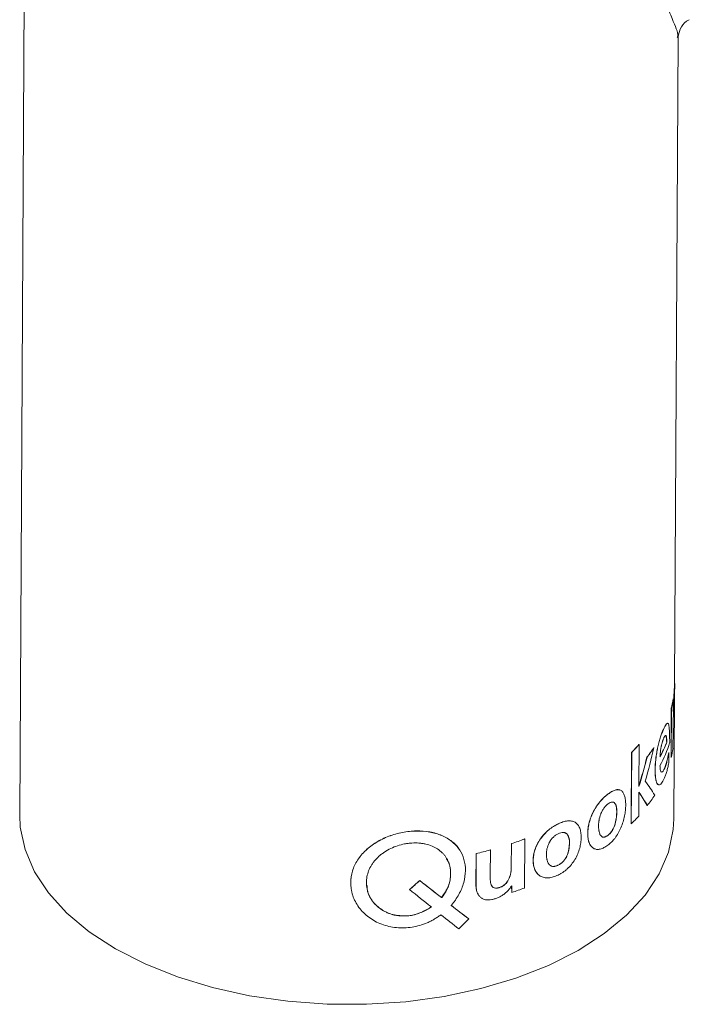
# Model space of a CAD drawing. Header units: millimetres. Extents: x -168 to 73, y -13 to 267.
# Tile 2 of 4: x -23 to 24, y -13 to 56. Entities that reach past the tile are written whole.
import ezdxf

# ---------------------------------------------------------------- set-up
doc = ezdxf.new("R2010")
doc.units = ezdxf.units.MM

msp = doc.modelspace()

# ---------------------------------------------------------------- linework, layer by layer
at = {"color": 7, "linetype": 'Continuous', "lineweight": 15}
for p, q in [((-22.389, 110.302), (-23, 0.127)), ((23.052, 9.398), (23.304, 54.844)), ((23.052, 9.398), (23.062, 9.398)), ((23.058, 8.57), (23.062, 9.398)), ((23, -0.127), (23.047, 8.377)), ((22.823, 7.648), (22.804, 4.197)), ((22.833, 7.647), (22.814, 4.197)), ((22.823, 7.648), (22.833, 7.647)), ((22.946, 8.305), (22.956, 8.304)), ((22.951, 7.451), (22.956, 8.304)), ((22.942, 4.821), (22.949, 6.087)), ((20.542, 2.14), (20.559, 5.094)), ((20.55, 5.097), (20.559, 5.094)), ((21.595, 4.892), (21.605, 4.89)), ((22.497, 5.261), (22.507, 5.26)), ((20.029, 4.546), (20.001, -0.478)), ((20.037, 4.543), (20.01, -0.481)), ((20.029, 4.546), (20.037, 4.543)), ((21.109, 4.207), (21.118, 4.205)), ((22.639, 4.535), (22.649, 4.534)), ((22.645, 3.804), (22.649, 4.534)), ((22.804, 4.197), (22.814, 4.197)), ((20.533, 2.143), (20.541, 2.151)), ((20.541, 2.151), (20.55, 2.148)), ((20.542, 2.14), (20.55, 2.148)), ((18.368, 1.626), (18.376, 1.622)), ((20.531, 0.07), (20.54, 1.745)), ((20.54, 1.745), (20.547, 1.753)), ((21.129, 0.808), (21.138, 0.806)), ((14.868, -0.472), (14.875, -0.476)), ((20.001, -0.478), (20.01, -0.481)), ((18.352, -1.288), (18.36, -1.292)), ((11.575, -1.867), (11.566, -3.555)), ((11.58, -1.872), (11.571, -3.56)), ((11.575, -1.867), (11.58, -1.872)), ((12.496, -4.997), (12.516, -1.547)), ((12.51, -1.542), (12.516, -1.547)), ((9.098, -2.569), (9.086, -4.747)), ((9.102, -2.575), (9.09, -4.752)), ((9.098, -2.569), (9.102, -2.575)), ((10.089, -4.16), (10.099, -2.317)), ((10.095, -2.312), (10.099, -2.317)), ((14.852, -3.386), (14.859, -3.391)), ((11.566, -3.555), (11.571, -3.56)), ((0.277, -4.609), (0.277, -4.615)), ((5.137, -4.466), (5.139, -4.472)), ((9.086, -4.747), (9.09, -4.752)), ((11.594, -4.847), (11.606, -5.3)), ((11.599, -4.841), (11.611, -5.305)), ((4.411, -5.097), (4.413, -5.102)), ((11.606, -5.3), (11.611, -5.305)), ((6.672, -5.663), (6.675, -5.669)), ((4.365, -6.941), (4.367, -6.947)), ((8.573, -7.159), (8.577, -7.164))]:
    msp.add_line(p, q, dxfattribs=at)
at = {"color": 7, "linetype": 'Continuous', "lineweight": 15, "flags": 128}
msp.add_lwpolyline([(23, -0.127), (22.958, -0.882), (22.623, -2.462), (21.958, -4.006), (20.973, -5.492), (19.683, -6.898), (18.105, -8.203), (16.263, -9.389), (14.184, -10.437), (11.899, -11.334), (9.439, -12.065), (6.842, -12.62), (4.146, -12.992), (1.389, -13.173), (-1.389, -13.163), (-4.146, -12.961), (-6.842, -12.569), (-9.439, -11.995), (-11.899, -11.245), (-14.184, -10.332), (-16.263, -9.268), (-18.105, -8.069), (-19.683, -6.752), (-20.973, -5.336), (-21.958, -3.843), (-22.623, -2.294), (-22.958, -0.711), (-23, 0.127)], dxfattribs=at)
at = {"color": 7, "linetype": 'Continuous', "lineweight": 15}
for centre, radius, start, end in [((10.636, 13.95), 13.291, 314.96426, 318.23344), ((10.641, 13.951), 13.297, 314.96426, 318.23344), ((12.376, 10.926), 11.019, 322.42447, 326.79292), ((12.381, 10.927), 11.024, 322.42447, 326.79292), ((14.013, 8.564), 9.105, 331.56755, 338.7275), ((14.245, 7.839), 8.855, 331.48013, 342.87421), ((14.019, 8.565), 9.109, 331.56755, 338.7275), ((15.17, 6.1), 7.877, 346.02007, 350.65505), ((12.456, 7.41), 10.908, 322.74136, 327.47513), ((10.613, 8.927), 13.297, 314.96426, 318.23344), ((2.366, 26.197), 29.536, 288.1662, 290.086), ((2.367, 26.205), 29.549, 288.1662, 290.086), ((1.291, 29.758), 33.257, 283.57687, 285.35093), ((1.291, 29.767), 33.272, 283.57687, 285.35093), ((2.362, 22.717), 29.509, 288.26575, 290.08685)]:
    msp.add_arc(centre, radius, start, end, dxfattribs=at)
at = {"color": 8, "linetype": 'Continuous', "lineweight": 15}
msp.add_open_spline([(23.245, 54.843), (23.263, 54.881), (23.359, 55.082), (22.977, 55.897), (22.472, 57.194), (22.062, 58.483), (21.799, 59.944), (21.675, 61.735), (21.817, 63.932), (22.129, 66.269), (22.56, 69.074), (23.085, 72.774), (23.455, 76.191), (23.401, 78.06), (23.39, 78.436)], degree=3, knots=[0, 0, 0, 0, 0.035298, 0.188579, 0.279574, 0.372142, 0.429902, 0.489392, 0.583461, 0.641954, 0.701507, 0.832303, 0.966323, 1, 1, 1, 1], dxfattribs=at)
at = {"color": 7, "linetype": 'Continuous', "lineweight": 15}
for points, knots in [([(23.311, 54.831), (23.31, 54.852), (23.302, 54.976), (23.411, 55.446), (23.766, 55.933), (24.021, 56.053), (24.088, 56.085)], [0, 0, 0, 0, 0.075489, 0.438823, 0.85281, 1, 1, 1, 1]), ([(23.052, 9.398), (23.052, 9.392), (23.052, 9.384), (23.052, 9.372), (23.051, 9.368), (23.051, 9.363), (23.051, 9.361), (23.051, 9.359), (23.051, 9.358), (23.051, 9.357), (23.051, 9.356), (23.051, 9.348), (23.05, 9.339), (23.05, 9.325), (23.049, 9.319), (23.049, 9.311), (23.049, 9.309), (23.049, 9.303), (23.049, 9.3), (23.048, 9.287), (23.047, 9.275), (23.047, 9.256), (23.046, 9.249), (23.046, 9.235), (23.045, 9.228), (23.044, 9.205), (23.043, 9.189), (23.042, 9.167), (23.042, 9.16), (23.041, 9.146), (23.04, 9.139), (23.038, 9.102), (23.037, 9.069), (23.033, 9.014), (23.032, 8.994), (23.03, 8.964), (23.03, 8.954), (23.029, 8.938), (23.029, 8.932), (23.028, 8.922), (23.028, 8.915), (23.025, 8.872), (23.023, 8.83), (23.019, 8.765), (23.017, 8.742), (23.015, 8.708), (23.014, 8.696), (23.013, 8.673), (23.012, 8.66), (23.006, 8.559), (23, 8.464), (22.99, 8.314), (22.986, 8.264), (22.982, 8.189), (22.98, 8.164), (22.978, 8.127), (22.977, 8.114), (22.976, 8.096), (22.975, 8.089), (22.974, 8.077), (22.974, 8.071), (22.97, 8.009), (22.967, 7.955), (22.962, 7.878), (22.96, 7.853), (22.958, 7.816), (22.957, 7.803), (22.956, 7.785), (22.956, 7.779), (22.955, 7.77), (22.955, 7.767), (22.955, 7.761), (22.955, 7.759), (22.947, 7.627), (22.943, 7.526), (22.941, 7.452)], [0, 0, 0, 0, 0.03125, 0.03125, 0.046875, 0.046875, 0.054688, 0.054688, 0.058594, 0.058594, 0.0625, 0.0625, 0.09375, 0.09375, 0.109375, 0.109375, 0.117188, 0.117188, 0.125, 0.125, 0.15625, 0.15625, 0.171875, 0.171875, 0.1875, 0.1875, 0.21875, 0.21875, 0.234375, 0.234375, 0.25, 0.25, 0.3125, 0.3125, 0.34375, 0.34375, 0.359375, 0.359375, 0.367188, 0.367188, 0.375, 0.375, 0.4375, 0.4375, 0.46875, 0.46875, 0.484375, 0.484375, 0.5, 0.5, 0.625, 0.625, 0.6875, 0.6875, 0.71875, 0.71875, 0.734375, 0.734375, 0.742188, 0.742188, 0.75, 0.75, 0.8125, 0.8125, 0.84375, 0.84375, 0.859375, 0.859375, 0.867188, 0.867188, 0.871094, 0.871094, 0.875, 0.875, 1, 1, 1, 1]), ([(23.062, 9.398), (23.062, 9.394), (23.062, 9.386), (23.062, 9.373), (23.061, 9.349), (23.059, 9.3), (23.055, 9.222), (23.049, 9.106), (23.038, 8.916), (23.022, 8.652), (23.006, 8.413), (22.993, 8.215), (22.983, 8.062), (22.974, 7.908), (22.965, 7.765), (22.958, 7.641), (22.953, 7.538), (22.952, 7.478), (22.951, 7.451)], [0, 0, 0, 0, 0.013248, 0.031277, 0.062555, 0.125054, 0.187588, 0.250135, 0.37494, 0.499907, 0.62492, 0.688186, 0.750003, 0.815292, 0.875055, 0.922754, 0.964037, 1, 1, 1, 1]), ([(23.039, 8.256), (23.041, 8.283), (23.045, 8.335), (23.049, 8.404), (23.052, 8.465), (23.055, 8.515), (23.057, 8.553), (23.057, 8.564), (23.058, 8.57)], [0, 0, 0, 0, 0.17404, 0.340471, 0.500061, 0.679682, 0.845653, 1, 1, 1, 1]), ([(22.949, 6.087), (22.95, 6.172), (22.951, 6.341), (22.955, 6.614), (22.961, 6.897), (22.971, 7.177), (22.984, 7.436), (22.998, 7.675), (23.012, 7.893), (23.027, 8.093), (23.035, 8.2), (23.039, 8.256)], [0, 0, 0, 0, 0.125143, 0.250259, 0.383389, 0.500303, 0.601487, 0.696553, 0.791036, 0.890567, 1, 1, 1, 1]), ([(22.556, 6.588), (22.546, 6.592), (22.515, 6.601), (22.422, 6.487), (22.268, 6.192), (22.092, 5.752), (21.958, 5.309), (21.84, 4.829), (21.733, 4.2), (21.681, 3.511), (21.685, 2.9), (21.746, 2.503), (21.836, 2.313), (21.895, 2.285), (21.924, 2.271)], [0, 0, 0, 0, 0.0284907, 0.0873543, 0.2020557, 0.3164341, 0.3733764, 0.4305062, 0.5438186, 0.6579594, 0.7724097, 0.886341, 0.9434268, 1, 1, 1, 1]), ([(22.708, 5.232), (22.708, 5.333), (22.708, 5.535), (22.704, 5.829), (22.693, 6.094), (22.674, 6.326), (22.644, 6.501), (22.598, 6.599), (22.535, 6.605), (22.459, 6.521), (22.371, 6.37), (22.274, 6.168), (22.171, 5.926), (22.068, 5.638), (21.969, 5.31), (21.88, 4.95), (21.807, 4.577), (21.734, 4.087), (21.69, 3.508), (21.694, 2.899), (21.755, 2.499), (21.847, 2.314), (21.933, 2.256), (22.03, 2.276), (22.166, 2.399), (22.3, 2.636), (22.42, 2.935), (22.504, 3.188), (22.567, 3.428), (22.613, 3.64), (22.634, 3.749), (22.645, 3.804)], [0, 0, 0, 0, 0.031228, 0.06242, 0.094878, 0.124927, 0.157185, 0.187473, 0.217774, 0.250053, 0.28027, 0.312658, 0.345318, 0.375232, 0.406553, 0.437843, 0.4684, 0.5004, 0.562753, 0.625147, 0.687475, 0.71899, 0.750062, 0.780603, 0.812645, 0.875083, 0.90634, 0.93756, 0.968775, 0.984371, 1, 1, 1, 1]), ([(22.029, 4.228), (22.033, 4.345), (22.041, 4.461), (22.055, 4.582), (22.056, 4.591), (22.057, 4.607), (22.058, 4.615), (22.061, 4.639), (22.063, 4.655), (22.069, 4.703), (22.074, 4.734), (22.088, 4.827), (22.098, 4.888), (22.113, 4.961), (22.116, 4.978), (22.123, 5.009), (22.126, 5.024), (22.136, 5.07), (22.143, 5.099), (22.165, 5.186), (22.18, 5.242), (22.198, 5.301), (22.2, 5.307), (22.204, 5.319), (22.206, 5.325), (22.212, 5.343), (22.216, 5.355), (22.227, 5.39), (22.235, 5.413), (22.26, 5.479), (22.277, 5.52), (22.303, 5.579), (22.312, 5.597), (22.329, 5.63), (22.337, 5.645), (22.36, 5.685), (22.374, 5.704), (22.388, 5.719), (22.39, 5.721), (22.394, 5.724), (22.396, 5.725), (22.401, 5.729), (22.404, 5.731), (22.414, 5.736), (22.42, 5.737), (22.437, 5.734), (22.448, 5.725), (22.458, 5.704), (22.459, 5.702), (22.461, 5.698), (22.462, 5.696), (22.465, 5.688), (22.467, 5.683), (22.472, 5.666), (22.476, 5.652), (22.485, 5.608), (22.49, 5.572), (22.495, 5.527), (22.495, 5.525), (22.495, 5.521), (22.496, 5.518), (22.496, 5.511), (22.497, 5.506), (22.498, 5.492), (22.499, 5.482), (22.501, 5.452), (22.502, 5.43), (22.505, 5.363), (22.506, 5.314), (22.507, 5.26)], [0, 0, 0, 0, 0.125, 0.125, 0.132812, 0.132812, 0.140625, 0.140625, 0.15625, 0.15625, 0.1875, 0.1875, 0.25, 0.25, 0.265625, 0.265625, 0.28125, 0.28125, 0.3125, 0.3125, 0.375, 0.375, 0.382812, 0.382812, 0.390625, 0.390625, 0.40625, 0.40625, 0.4375, 0.4375, 0.5, 0.5, 0.53125, 0.53125, 0.5625, 0.5625, 0.625, 0.625, 0.632812, 0.632812, 0.640625, 0.640625, 0.65625, 0.65625, 0.6875, 0.6875, 0.75, 0.75, 0.757812, 0.757812, 0.765625, 0.765625, 0.78125, 0.78125, 0.8125, 0.8125, 0.875, 0.875, 0.878906, 0.878906, 0.882812, 0.882812, 0.890625, 0.890625, 0.90625, 0.90625, 0.9375, 0.9375, 1, 1, 1, 1]), ([(22.497, 5.261), (22.495, 5.357), (22.49, 5.549), (22.458, 5.697), (22.429, 5.744), (22.416, 5.738), (22.416, 5.737)], [0, 0, 0, 0, 0.399699, 0.797845, 0.997923, 1, 1, 1, 1]), ([(22.649, 4.534), (22.637, 4.471), (22.614, 4.35), (22.565, 4.116), (22.499, 3.839), (22.408, 3.546), (22.308, 3.308), (22.203, 3.158), (22.123, 3.152), (22.075, 3.231), (22.049, 3.328), (22.031, 3.456), (22.028, 3.559), (22.026, 3.611)], [0, 0, 0, 0, 0.065524, 0.125256, 0.250431, 0.375552, 0.50061, 0.625406, 0.749866, 0.811688, 0.874903, 0.935538, 1, 1, 1, 1]), ([(22.639, 4.535), (22.627, 4.469), (22.615, 4.406), (22.597, 4.317), (22.591, 4.288), (22.582, 4.246), (22.579, 4.232), (22.575, 4.212), (22.574, 4.205), (22.571, 4.195), (22.571, 4.192), (22.569, 4.186), (22.569, 4.183), (22.555, 4.118), (22.541, 4.06), (22.521, 3.977), (22.514, 3.95), (22.504, 3.911), (22.501, 3.898), (22.496, 3.879), (22.494, 3.873), (22.491, 3.86), (22.489, 3.854), (22.472, 3.794), (22.458, 3.742), (22.435, 3.67), (22.427, 3.646), (22.416, 3.612), (22.412, 3.601), (22.406, 3.584), (22.404, 3.579), (22.4, 3.568), (22.399, 3.563), (22.379, 3.51), (22.363, 3.467), (22.338, 3.408), (22.33, 3.39), (22.317, 3.364), (22.313, 3.356), (22.307, 3.344), (22.305, 3.34), (22.301, 3.332), (22.3, 3.328), (22.279, 3.29), (22.262, 3.261), (22.236, 3.225), (22.228, 3.215), (22.215, 3.202), (22.211, 3.197), (22.205, 3.192), (22.203, 3.19), (22.199, 3.186), (22.197, 3.185), (22.16, 3.156), (22.129, 3.155), (22.103, 3.181)], [0, 0, 0, 0, 0.0625, 0.0625, 0.09375, 0.09375, 0.109375, 0.109375, 0.1171875, 0.1171875, 0.1210938, 0.1210938, 0.125, 0.125, 0.1875, 0.1875, 0.21875, 0.21875, 0.234375, 0.234375, 0.2421875, 0.2421875, 0.25, 0.25, 0.3125, 0.3125, 0.34375, 0.34375, 0.359375, 0.359375, 0.3671875, 0.3671875, 0.375, 0.375, 0.4375, 0.4375, 0.46875, 0.46875, 0.484375, 0.484375, 0.4921875, 0.4921875, 0.5, 0.5, 0.5625, 0.5625, 0.59375, 0.59375, 0.609375, 0.609375, 0.6171875, 0.6171875, 0.625, 0.625, 0.75, 0.75, 0.75, 0.75]), ([(18.368, 1.626), (18.339, 1.601), (18.313, 1.58), (18.279, 1.552), (18.269, 1.543), (18.255, 1.531), (18.251, 1.528), (18.245, 1.522), (18.243, 1.521), (18.24, 1.518), (18.239, 1.517), (18.237, 1.516), (18.236, 1.516), (18.21, 1.493), (18.187, 1.473), (18.153, 1.444), (18.142, 1.434), (18.127, 1.42), (18.121, 1.415), (18.114, 1.408), (18.111, 1.406), (18.106, 1.401), (18.104, 1.4), (18.055, 1.355), (18.01, 1.311), (17.944, 1.242), (17.922, 1.218), (17.879, 1.17), (17.858, 1.146), (17.793, 1.07), (17.75, 1.016), (17.666, 0.906), (17.625, 0.849), (17.503, 0.668), (17.429, 0.546), (17.293, 0.29), (17.233, 0.159), (17.155, -0.04), (17.131, -0.108), (17.098, -0.209), (17.088, -0.244), (17.073, -0.295), (17.068, -0.312), (17.061, -0.338), (17.059, -0.347), (17.054, -0.364), (17.052, -0.373), (17.016, -0.51), (16.991, -0.639), (16.956, -0.894), (16.947, -1.02), (16.944, -1.273), (16.951, -1.39), (16.975, -1.551), (16.984, -1.602), (17.002, -1.675), (17.009, -1.699), (17.019, -1.733), (17.023, -1.745), (17.03, -1.767), (17.034, -1.778), (17.055, -1.836), (17.074, -1.879), (17.106, -1.939), (17.117, -1.958), (17.14, -1.995), (17.152, -2.012), (17.217, -2.099), (17.277, -2.154), (17.344, -2.194)], [0, 0, 0, 0, 0.015625, 0.015625, 0.0234375, 0.0234375, 0.0273438, 0.0273438, 0.0292969, 0.0292969, 0.0302734, 0.0302734, 0.03125, 0.03125, 0.046875, 0.046875, 0.0546875, 0.0546875, 0.0585938, 0.0585938, 0.0605469, 0.0605469, 0.0625, 0.0625, 0.09375, 0.09375, 0.109375, 0.109375, 0.125, 0.125, 0.15625, 0.15625, 0.1875, 0.1875, 0.25, 0.25, 0.3125, 0.3125, 0.34375, 0.34375, 0.359375, 0.359375, 0.3671875, 0.3671875, 0.3710938, 0.3710938, 0.375, 0.375, 0.4375, 0.4375, 0.5, 0.5, 0.5625, 0.5625, 0.59375, 0.59375, 0.609375, 0.609375, 0.6171875, 0.6171875, 0.625, 0.625, 0.65625, 0.65625, 0.671875, 0.671875, 0.6875, 0.6875, 0.75, 0.75, 0.75, 0.75]), ([(18.376, 1.622), (18.332, 1.585), (18.243, 1.512), (18.064, 1.357), (17.841, 1.126), (17.588, 0.792), (17.362, 0.42), (17.179, 0.02), (17.049, -0.383), (16.971, -0.779), (16.945, -1.155), (16.965, -1.503), (17.037, -1.805), (17.163, -2.046), (17.344, -2.213), (17.569, -2.287), (17.779, -2.276), (17.955, -2.221), (18.089, -2.156), (18.223, -2.077), (18.312, -2.018), (18.356, -1.989)], [0, 0, 0, 0, 0.031346, 0.062572, 0.12489, 0.187508, 0.249968, 0.311748, 0.374971, 0.436162, 0.499978, 0.563964, 0.624923, 0.687418, 0.749889, 0.812378, 0.875002, 0.906241, 0.937385, 0.968632, 1, 1, 1, 1]), ([(18.356, -1.989), (18.4, -1.952), (18.488, -1.878), (18.617, -1.76), (18.744, -1.629), (18.906, -1.43), (19.095, -1.142), (19.288, -0.753), (19.439, -0.338), (19.543, 0.076), (19.603, 0.479), (19.622, 0.857), (19.605, 1.201), (19.547, 1.496), (19.447, 1.727), (19.299, 1.877), (19.11, 1.936), (18.887, 1.913), (18.68, 1.82), (18.508, 1.711), (18.42, 1.652), (18.376, 1.622)], [0, 0, 0, 0, 0.031366, 0.062614, 0.093759, 0.124997, 0.18762, 0.25011, 0.312581, 0.375076, 0.435987, 0.50002, 0.563812, 0.625029, 0.688235, 0.750031, 0.812492, 0.875109, 0.937428, 0.968655, 1, 1, 1, 1]), ([(19.212, 1.888), (19.175, 1.904), (19.076, 1.944), (18.803, 1.907), (18.542, 1.738), (18.368, 1.626)], [0, 0, 0, 0, 0.170412, 0.448073, 1, 1, 1, 1]), ([(18.36, -1.292), (18.139, -1.457), (17.968, -1.461), (17.854, -1.305), (17.853, -1.303), (17.85, -1.299), (17.848, -1.296), (17.844, -1.29), (17.841, -1.285), (17.832, -1.271), (17.826, -1.261), (17.81, -1.231), (17.8, -1.209), (17.773, -1.137), (17.757, -1.081), (17.744, -1.015), (17.743, -1.012), (17.742, -1.006), (17.741, -1.002), (17.74, -0.992), (17.738, -0.985), (17.735, -0.965), (17.733, -0.951), (17.727, -0.909), (17.723, -0.879), (17.714, -0.787), (17.711, -0.722), (17.709, -0.643), (17.709, -0.633), (17.709, -0.615), (17.709, -0.606), (17.709, -0.58), (17.709, -0.563), (17.709, -0.531), (17.71, -0.515), (17.711, -0.493), (17.711, -0.486), (17.712, -0.469), (17.713, -0.46), (17.716, -0.417), (17.719, -0.382), (17.725, -0.329), (17.727, -0.312), (17.733, -0.274), (17.736, -0.255), (17.765, -0.084), (17.805, 0.063), (17.864, 0.215), (17.869, 0.225), (17.876, 0.245), (17.88, 0.255), (17.893, 0.283), (17.901, 0.302), (17.926, 0.358), (17.944, 0.394), (18.001, 0.499), (18.041, 0.565), (18.107, 0.657), (18.129, 0.685), (18.175, 0.741), (18.198, 0.767), (18.27, 0.841), (18.32, 0.886), (18.372, 0.925)], [0, 0, 0, 0, 0.25, 0.25, 0.253906, 0.253906, 0.257812, 0.257812, 0.265625, 0.265625, 0.28125, 0.28125, 0.3125, 0.3125, 0.375, 0.375, 0.378906, 0.378906, 0.382812, 0.382812, 0.390625, 0.390625, 0.40625, 0.40625, 0.4375, 0.4375, 0.5, 0.5, 0.507812, 0.507812, 0.515625, 0.515625, 0.53125, 0.53125, 0.546875, 0.546875, 0.554688, 0.554688, 0.5625, 0.5625, 0.59375, 0.59375, 0.609375, 0.609375, 0.625, 0.625, 0.75, 0.75, 0.757812, 0.757812, 0.765625, 0.765625, 0.78125, 0.78125, 0.8125, 0.8125, 0.875, 0.875, 0.90625, 0.90625, 0.9375, 0.9375, 1, 1, 1, 1]), ([(18.352, -1.288), (18.404, -1.245), (18.505, -1.162), (18.642, -0.987), (18.757, -0.784), (18.875, -0.484), (18.956, -0.101), (18.988, 0.319), (18.976, 0.709), (18.883, 0.939), (18.797, 1.035), (18.755, 1.041), (18.753, 1.041)], [0, 0, 0, 0, 0.08228, 0.15734, 0.230196, 0.306303, 0.459101, 0.612397, 0.765848, 0.918121, 0.99585, 1, 1, 1, 1]), ([(18.372, 0.925), (18.478, 1.005), (18.571, 1.048), (18.662, 1.056), (18.673, 1.056), (18.693, 1.056), (18.703, 1.055), (18.732, 1.05), (18.75, 1.045), (18.802, 1.022), (18.833, 0.996), (18.864, 0.957), (18.867, 0.953), (18.873, 0.945), (18.876, 0.941), (18.884, 0.927), (18.89, 0.918), (18.906, 0.889), (18.916, 0.867), (18.934, 0.821), (18.942, 0.796), (18.953, 0.756), (18.956, 0.741), (18.962, 0.715), (18.965, 0.701), (18.972, 0.66), (18.976, 0.631), (18.981, 0.586), (18.983, 0.57), (18.985, 0.547), (18.985, 0.538), (18.986, 0.525), (18.987, 0.518), (18.99, 0.453), (18.991, 0.387), (18.988, 0.292), (18.988, 0.274), (18.986, 0.238), (18.985, 0.22), (18.982, 0.166), (18.98, 0.131), (18.971, 0.025), (18.963, -0.044), (18.953, -0.116), (18.952, -0.121), (18.95, -0.132), (18.95, -0.137), (18.947, -0.152), (18.946, -0.162), (18.941, -0.192), (18.937, -0.211), (18.926, -0.27), (18.918, -0.309), (18.892, -0.421), (18.872, -0.494), (18.847, -0.568), (18.845, -0.573), (18.842, -0.583), (18.84, -0.588), (18.835, -0.602), (18.832, -0.612), (18.821, -0.641), (18.814, -0.66), (18.792, -0.716), (18.776, -0.752), (18.726, -0.857), (18.689, -0.922), (18.567, -1.105), (18.471, -1.208), (18.36, -1.292)], [0, 0, 0, 0, 0.125, 0.125, 0.140625, 0.140625, 0.15625, 0.15625, 0.1875, 0.1875, 0.25, 0.25, 0.257812, 0.257812, 0.265625, 0.265625, 0.28125, 0.28125, 0.3125, 0.3125, 0.34375, 0.34375, 0.359375, 0.359375, 0.375, 0.375, 0.40625, 0.40625, 0.421875, 0.421875, 0.429688, 0.429688, 0.4375, 0.4375, 0.5, 0.5, 0.515625, 0.515625, 0.53125, 0.53125, 0.5625, 0.5625, 0.625, 0.625, 0.628906, 0.628906, 0.632812, 0.632812, 0.640625, 0.640625, 0.65625, 0.65625, 0.6875, 0.6875, 0.75, 0.75, 0.753906, 0.753906, 0.757812, 0.757812, 0.765625, 0.765625, 0.78125, 0.78125, 0.8125, 0.8125, 0.875, 0.875, 1, 1, 1, 1]), ([(14.868, -0.472), (14.642, -0.598), (14.302, -0.788), (13.885, -1.19), (13.608, -1.529), (13.384, -1.902), (13.173, -2.417), (13.072, -3.057), (13.164, -3.616), (13.343, -3.941), (13.467, -4.037), (13.514, -4.074)], [0, 0, 0, 0, 0.171702, 0.258089, 0.344265, 0.429516, 0.516755, 0.688613, 0.860352, 0.946592, 1, 1, 1, 1]), ([(14.875, -0.476), (14.819, -0.507), (14.707, -0.568), (14.483, -0.696), (14.204, -0.895), (13.891, -1.194), (13.614, -1.533), (13.39, -1.907), (13.232, -2.292), (13.138, -2.677), (13.107, -3.05), (13.131, -3.401), (13.219, -3.714), (13.374, -3.973), (13.594, -4.165), (13.871, -4.272), (14.132, -4.291), (14.351, -4.261), (14.519, -4.216), (14.687, -4.156), (14.799, -4.11), (14.855, -4.087)], [0, 0, 0, 0, 0.031346, 0.062572, 0.12489, 0.187508, 0.249968, 0.311749, 0.374971, 0.436162, 0.499978, 0.563963, 0.624923, 0.687418, 0.749889, 0.812378, 0.875002, 0.906241, 0.937385, 0.968632, 1, 1, 1, 1]), ([(14.855, -4.087), (14.911, -4.057), (15.022, -3.996), (15.187, -3.896), (15.349, -3.784), (15.557, -3.608), (15.801, -3.348), (16.053, -2.988), (16.251, -2.595), (16.388, -2.196), (16.467, -1.802), (16.492, -1.427), (16.469, -1.08), (16.391, -0.776), (16.258, -0.53), (16.063, -0.357), (15.815, -0.27), (15.527, -0.26), (15.261, -0.323), (15.042, -0.407), (14.931, -0.453), (14.875, -0.476)], [0, 0, 0, 0, 0.031366, 0.062614, 0.093759, 0.124997, 0.18762, 0.25011, 0.312581, 0.375076, 0.435987, 0.50002, 0.563812, 0.625029, 0.688236, 0.750031, 0.812492, 0.875109, 0.937428, 0.968655, 1, 1, 1, 1]), ([(16.05, -0.369), (16.049, -0.369), (15.984, -0.311), (15.804, -0.272), (15.427, -0.247), (15.092, -0.382), (14.868, -0.472)], [0, 0, 0, 0, 0.002109, 0.251896, 0.502285, 1, 1, 1, 1]), ([(7.943, -2.345), (7.934, -2.324), (7.82, -2.071), (7.402, -1.698), (6.709, -1.269), (5.85, -1.02), (4.902, -0.948), (3.913, -1.051), (2.944, -1.324), (2.056, -1.757), (1.299, -2.329), (0.728, -3.018), (0.348, -3.79), (0.301, -4.336), (0.277, -4.609)], [0, 0, 0, 0, 0.007894, 0.098087, 0.188241, 0.278421, 0.368662, 0.458812, 0.548993, 0.639203, 0.729372, 0.819547, 0.909725, 1, 1, 1, 1]), ([(7.342, -6.214), (7.393, -6.152), (7.494, -6.028), (7.688, -5.775), (7.976, -5.31), (8.262, -4.608), (8.382, -3.765), (8.28, -2.969), (7.953, -2.268), (7.42, -1.696), (6.708, -1.276), (5.854, -1.025), (4.904, -0.953), (3.915, -1.057), (2.946, -1.329), (2.057, -1.762), (1.301, -2.335), (0.82, -2.91), (0.542, -3.41), (0.387, -3.801), (0.322, -4.128), (0.294, -4.399), (0.283, -4.535), (0.277, -4.615)], [0, 0, 0, 0, 0.015654, 0.031284, 0.062549, 0.12499, 0.187439, 0.249983, 0.312443, 0.374914, 0.43739, 0.499871, 0.562359, 0.624857, 0.687343, 0.749841, 0.812339, 0.874804, 0.906138, 0.937456, 0.968668, 0.981706, 1, 1, 1, 1]), ([(14.859, -3.391), (14.579, -3.524), (14.366, -3.503), (14.224, -3.33), (14.222, -3.328), (14.219, -3.323), (14.217, -3.321), (14.211, -3.313), (14.207, -3.308), (14.197, -3.293), (14.19, -3.283), (14.17, -3.25), (14.157, -3.226), (14.123, -3.15), (14.103, -3.092), (14.087, -3.024), (14.086, -3.021), (14.085, -3.014), (14.084, -3.011), (14.082, -3.001), (14.08, -2.994), (14.076, -2.973), (14.073, -2.958), (14.065, -2.915), (14.061, -2.885), (14.05, -2.792), (14.045, -2.726), (14.043, -2.647), (14.043, -2.637), (14.043, -2.619), (14.043, -2.61), (14.043, -2.584), (14.043, -2.567), (14.044, -2.534), (14.044, -2.519), (14.045, -2.496), (14.046, -2.49), (14.047, -2.473), (14.047, -2.464), (14.051, -2.421), (14.055, -2.387), (14.063, -2.335), (14.065, -2.319), (14.072, -2.281), (14.076, -2.262), (14.111, -2.095), (14.162, -1.954), (14.235, -1.811), (14.24, -1.801), (14.25, -1.782), (14.255, -1.773), (14.27, -1.746), (14.28, -1.729), (14.312, -1.676), (14.334, -1.643), (14.404, -1.546), (14.455, -1.486), (14.538, -1.403), (14.565, -1.378), (14.622, -1.329), (14.651, -1.307), (14.742, -1.242), (14.805, -1.205), (14.871, -1.173)], [0, 0, 0, 0, 0.25, 0.25, 0.253906, 0.253906, 0.257812, 0.257812, 0.265625, 0.265625, 0.28125, 0.28125, 0.3125, 0.3125, 0.375, 0.375, 0.378906, 0.378906, 0.382812, 0.382812, 0.390625, 0.390625, 0.40625, 0.40625, 0.4375, 0.4375, 0.5, 0.5, 0.507812, 0.507812, 0.515625, 0.515625, 0.53125, 0.53125, 0.546875, 0.546875, 0.554688, 0.554688, 0.5625, 0.5625, 0.59375, 0.59375, 0.609375, 0.609375, 0.625, 0.625, 0.75, 0.75, 0.757812, 0.757812, 0.765625, 0.765625, 0.78125, 0.78125, 0.8125, 0.8125, 0.875, 0.875, 0.90625, 0.90625, 0.9375, 0.9375, 1, 1, 1, 1]), ([(15.368, -1.115), (15.383, -1.122), (15.412, -1.138), (15.452, -1.168), (15.511, -1.225), (15.577, -1.328), (15.63, -1.489), (15.657, -1.674), (15.657, -1.875), (15.643, -2.082), (15.612, -2.297), (15.56, -2.512), (15.479, -2.733), (15.368, -2.94), (15.221, -3.127), (15.046, -3.282), (14.919, -3.35), (14.852, -3.386)], [0, 0, 0, 0, 0.025525, 0.051492, 0.078073, 0.152411, 0.231358, 0.307403, 0.385504, 0.465493, 0.539323, 0.620061, 0.693017, 0.769293, 0.842311, 0.917537, 1, 1, 1, 1]), ([(14.871, -1.173), (15.005, -1.109), (15.123, -1.08), (15.24, -1.085), (15.254, -1.086), (15.28, -1.09), (15.292, -1.092), (15.329, -1.101), (15.352, -1.109), (15.419, -1.14), (15.459, -1.17), (15.499, -1.214), (15.503, -1.218), (15.51, -1.227), (15.514, -1.232), (15.526, -1.246), (15.533, -1.257), (15.554, -1.288), (15.566, -1.311), (15.59, -1.36), (15.6, -1.386), (15.614, -1.428), (15.619, -1.443), (15.626, -1.471), (15.63, -1.484), (15.639, -1.527), (15.645, -1.557), (15.651, -1.603), (15.653, -1.618), (15.656, -1.642), (15.657, -1.651), (15.658, -1.664), (15.659, -1.672), (15.663, -1.736), (15.664, -1.803), (15.661, -1.898), (15.66, -1.915), (15.658, -1.951), (15.657, -1.969), (15.653, -2.023), (15.65, -2.058), (15.639, -2.162), (15.629, -2.23), (15.615, -2.3), (15.614, -2.306), (15.612, -2.316), (15.611, -2.321), (15.608, -2.336), (15.606, -2.345), (15.6, -2.375), (15.595, -2.394), (15.581, -2.451), (15.571, -2.488), (15.537, -2.597), (15.511, -2.667), (15.48, -2.737), (15.478, -2.742), (15.473, -2.752), (15.471, -2.756), (15.465, -2.77), (15.46, -2.779), (15.447, -2.807), (15.437, -2.824), (15.409, -2.877), (15.388, -2.911), (15.324, -3.009), (15.277, -3.069), (15.122, -3.233), (15, -3.323), (14.859, -3.391)], [0, 0, 0, 0, 0.125, 0.125, 0.140625, 0.140625, 0.15625, 0.15625, 0.1875, 0.1875, 0.25, 0.25, 0.257812, 0.257812, 0.265625, 0.265625, 0.28125, 0.28125, 0.3125, 0.3125, 0.34375, 0.34375, 0.359375, 0.359375, 0.375, 0.375, 0.40625, 0.40625, 0.421875, 0.421875, 0.429688, 0.429688, 0.4375, 0.4375, 0.5, 0.5, 0.515625, 0.515625, 0.53125, 0.53125, 0.5625, 0.5625, 0.625, 0.625, 0.628906, 0.628906, 0.632812, 0.632812, 0.640625, 0.640625, 0.65625, 0.65625, 0.6875, 0.6875, 0.75, 0.75, 0.753906, 0.753906, 0.757812, 0.757812, 0.765625, 0.765625, 0.78125, 0.78125, 0.8125, 0.8125, 0.875, 0.875, 1, 1, 1, 1]), ([(18.352, -1.288), (18.329, -1.305), (18.284, -1.337), (18.218, -1.374), (18.155, -1.4), (18.096, -1.414), (18.041, -1.417), (17.989, -1.41), (17.958, -1.396), (17.943, -1.389)], [0, 0, 0, 0, 0.157535, 0.307534, 0.451418, 0.590793, 0.727427, 0.863193, 1, 1, 1, 1]), ([(4.367, -6.947), (4.253, -6.951), (4.169, -6.954), (4.111, -6.955), (4.109, -6.955), (4.106, -6.955), (4.105, -6.955), (4.1, -6.955), (4.097, -6.955), (4.089, -6.956), (4.083, -6.956), (4.066, -6.956), (4.055, -6.956), (4.021, -6.956), (3.999, -6.956), (3.936, -6.956), (3.896, -6.956), (3.854, -6.954), (3.848, -6.954), (3.837, -6.954), (3.831, -6.953), (3.815, -6.953), (3.804, -6.952), (3.772, -6.951), (3.75, -6.949), (3.688, -6.945), (3.648, -6.942), (3.6, -6.936), (3.589, -6.935), (3.569, -6.932), (3.558, -6.931), (3.528, -6.927), (3.508, -6.924), (3.447, -6.914), (3.406, -6.906), (3.345, -6.893), (3.326, -6.888), (3.288, -6.879), (3.268, -6.874), (3.21, -6.859), (3.171, -6.847), (3.055, -6.811), (2.978, -6.782), (2.882, -6.743), (2.865, -6.735), (2.828, -6.719), (2.81, -6.71), (2.756, -6.685), (2.72, -6.668), (2.615, -6.613), (2.547, -6.574), (2.219, -6.367), (1.998, -6.162), (1.776, -5.862), (1.736, -5.802), (1.661, -5.678), (1.627, -5.615), (1.534, -5.421), (1.486, -5.288), (1.415, -5.01), (1.393, -4.871), (1.378, -4.591), (1.384, -4.449), (1.443, -4.021), (1.536, -3.747), (1.719, -3.418), (1.759, -3.353), (1.845, -3.226), (1.89, -3.165), (2.036, -2.984), (2.145, -2.87), (2.325, -2.707), (2.388, -2.654), (2.518, -2.553), (2.585, -2.505), (2.792, -2.367), (2.938, -2.285), (3.246, -2.136), (3.406, -2.072), (3.732, -1.966), (3.899, -1.923), (4.114, -1.882), (4.155, -1.875), (4.24, -1.862), (4.282, -1.856), (4.409, -1.84), (4.494, -1.833), (4.749, -1.818), (4.916, -1.819), (5.161, -1.837), (5.243, -1.847), (5.401, -1.87), (5.479, -1.885), (5.708, -1.938), (5.854, -1.985), (6.065, -2.073), (6.131, -2.104), (6.26, -2.171), (6.322, -2.207), (6.501, -2.324), (6.611, -2.411), (6.761, -2.558), (6.807, -2.608), (6.894, -2.712), (6.934, -2.765), (7.046, -2.933), (7.109, -3.052), (7.166, -3.195), (7.172, -3.21), (7.183, -3.241), (7.189, -3.256), (7.205, -3.304), (7.215, -3.335), (7.243, -3.432), (7.258, -3.498), (7.294, -3.7), (7.305, -3.84), (7.304, -4.023), (7.303, -4.06), (7.299, -4.134), (7.297, -4.171), (7.287, -4.28), (7.277, -4.353), (7.239, -4.568), (7.202, -4.709), (7.149, -4.856), (7.145, -4.867), (7.138, -4.886), (7.135, -4.895), (7.124, -4.923), (7.117, -4.942), (7.094, -4.997), (7.079, -5.033), (7.03, -5.139), (6.994, -5.207), (6.946, -5.288), (6.937, -5.303), (6.917, -5.335), (6.906, -5.351), (6.873, -5.402), (6.849, -5.437), (6.822, -5.474), (6.822, -5.474), (6.821, -5.476), (6.82, -5.476), (6.819, -5.478), (6.818, -5.48), (6.814, -5.484), (6.812, -5.487), (6.806, -5.497), (6.801, -5.503), (6.786, -5.524), (6.774, -5.539), (6.737, -5.587), (6.708, -5.625), (6.675, -5.669)], [0, 0, 0, 0, 0.015625, 0.015625, 0.015869, 0.015869, 0.016113, 0.016113, 0.016602, 0.016602, 0.017578, 0.017578, 0.019531, 0.019531, 0.023438, 0.023438, 0.03125, 0.03125, 0.032227, 0.032227, 0.033203, 0.033203, 0.035156, 0.035156, 0.039062, 0.039062, 0.046875, 0.046875, 0.048828, 0.048828, 0.050781, 0.050781, 0.054688, 0.054688, 0.0625, 0.0625, 0.066406, 0.066406, 0.070312, 0.070312, 0.078125, 0.078125, 0.09375, 0.09375, 0.097656, 0.097656, 0.101562, 0.101562, 0.109375, 0.109375, 0.125, 0.125, 0.1875, 0.1875, 0.203125, 0.203125, 0.21875, 0.21875, 0.25, 0.25, 0.28125, 0.28125, 0.3125, 0.3125, 0.375, 0.375, 0.390625, 0.390625, 0.40625, 0.40625, 0.4375, 0.4375, 0.453125, 0.453125, 0.46875, 0.46875, 0.5, 0.5, 0.53125, 0.53125, 0.5625, 0.5625, 0.570312, 0.570312, 0.578125, 0.578125, 0.59375, 0.59375, 0.625, 0.625, 0.640625, 0.640625, 0.65625, 0.65625, 0.6875, 0.6875, 0.703125, 0.703125, 0.71875, 0.71875, 0.75, 0.75, 0.765625, 0.765625, 0.78125, 0.78125, 0.8125, 0.8125, 0.816406, 0.816406, 0.820312, 0.820312, 0.828125, 0.828125, 0.84375, 0.84375, 0.875, 0.875, 0.882812, 0.882812, 0.890625, 0.890625, 0.90625, 0.90625, 0.9375, 0.9375, 0.939453, 0.939453, 0.941406, 0.941406, 0.945312, 0.945312, 0.953125, 0.953125, 0.96875, 0.96875, 0.972656, 0.972656, 0.976562, 0.976562, 0.984375, 0.984375, 0.984619, 0.984619, 0.984863, 0.984863, 0.985352, 0.985352, 0.986328, 0.986328, 0.988281, 0.988281, 0.992188, 0.992188, 1, 1, 1, 1]), ([(6.672, -5.663), (6.857, -5.391), (7.226, -4.848), (7.33, -3.971), (7.277, -3.316), (7.068, -3.034), (7.021, -2.969)], [0, 0, 0, 0, 0.303887, 0.607101, 0.910095, 1, 1, 1, 1]), ([(14.852, -3.386), (14.823, -3.399), (14.766, -3.425), (14.683, -3.452), (14.604, -3.469), (14.53, -3.475), (14.461, -3.47), (14.396, -3.455), (14.358, -3.437), (14.339, -3.428)], [0, 0, 0, 0, 0.1575402, 0.3075422, 0.4514265, 0.590801, 0.7274327, 0.8631957, 1, 1, 1, 1]), ([(11.571, -3.56), (11.57, -3.601), (11.568, -3.682), (11.556, -3.805), (11.534, -3.953), (11.495, -4.121), (11.407, -4.373), (11.261, -4.623), (11.041, -4.821), (10.853, -4.928), (10.688, -4.982), (10.559, -5.005), (10.435, -5.007), (10.295, -4.966), (10.188, -4.848), (10.127, -4.692), (10.098, -4.522), (10.088, -4.34), (10.089, -4.22), (10.089, -4.16)], [0, 0, 0, 0, 0.042632, 0.084348, 0.125292, 0.190562, 0.250525, 0.374849, 0.43665, 0.499803, 0.562361, 0.594809, 0.62498, 0.685669, 0.74956, 0.806546, 0.874707, 0.937348, 1, 1, 1, 1]), ([(11.566, -3.555), (11.565, -3.617), (11.562, -3.679), (11.554, -3.771), (11.55, -3.801), (11.544, -3.847), (11.541, -3.863), (11.538, -3.886), (11.537, -3.893), (11.534, -3.909), (11.533, -3.915), (11.519, -3.992), (11.503, -4.058), (11.475, -4.153), (11.465, -4.184), (11.449, -4.229), (11.444, -4.244), (11.435, -4.267), (11.432, -4.274), (11.428, -4.285), (11.426, -4.289), (11.423, -4.296), (11.422, -4.299), (11.39, -4.373), (11.357, -4.438), (11.301, -4.528), (11.281, -4.557), (11.25, -4.598), (11.239, -4.611), (11.223, -4.631), (11.217, -4.638), (11.206, -4.651), (11.201, -4.656), (11.146, -4.718), (11.092, -4.766), (11.005, -4.829), (10.975, -4.849), (10.928, -4.876), (10.912, -4.884), (10.88, -4.901), (10.862, -4.909), (10.815, -4.93), (10.783, -4.942), (10.734, -4.959), (10.718, -4.964), (10.694, -4.971), (10.685, -4.973), (10.669, -4.977), (10.661, -4.979), (10.618, -4.989), (10.584, -4.994), (10.537, -4.999), (10.521, -5), (10.499, -5), (10.491, -5), (10.477, -4.999), (10.47, -4.999), (10.402, -4.994), (10.349, -4.978), (10.28, -4.936), (10.259, -4.919), (10.23, -4.89), (10.221, -4.879), (10.208, -4.863), (10.204, -4.857), (10.198, -4.848), (10.196, -4.845), (10.193, -4.84), (10.192, -4.838), (10.19, -4.835), (10.189, -4.833), (10.188, -4.832)], [0, 0, 0, 0, 0.0625, 0.0625, 0.09375, 0.09375, 0.109375, 0.109375, 0.1171875, 0.1171875, 0.125, 0.125, 0.1875, 0.1875, 0.21875, 0.21875, 0.234375, 0.234375, 0.2421875, 0.2421875, 0.2460938, 0.2460938, 0.25, 0.25, 0.3125, 0.3125, 0.34375, 0.34375, 0.359375, 0.359375, 0.3671875, 0.3671875, 0.375, 0.375, 0.4375, 0.4375, 0.46875, 0.46875, 0.484375, 0.484375, 0.5, 0.5, 0.53125, 0.53125, 0.546875, 0.546875, 0.5546875, 0.5546875, 0.5625, 0.5625, 0.59375, 0.59375, 0.609375, 0.609375, 0.6171875, 0.6171875, 0.625, 0.625, 0.6875, 0.6875, 0.71875, 0.71875, 0.734375, 0.734375, 0.7421875, 0.7421875, 0.7460938, 0.7460938, 0.7480469, 0.7480469, 0.75, 0.75, 0.75, 0.75]), ([(0.277, -4.615), (0.282, -4.691), (0.292, -4.844), (0.315, -5.072), (0.354, -5.299), (0.438, -5.596), (0.595, -5.955), (0.933, -6.495), (1.521, -7.083), (2.432, -7.583), (3.483, -7.828), (4.409, -7.798), (5.134, -7.636), (5.576, -7.482), (5.914, -7.324), (6.158, -7.187), (6.393, -7.037), (6.547, -6.933), (6.624, -6.881)], [0, 0, 0, 0, 0.03135, 0.062626, 0.093831, 0.125081, 0.187733, 0.250311, 0.375148, 0.499946, 0.624755, 0.749579, 0.812191, 0.874878, 0.906148, 0.937366, 0.968646, 1, 1, 1, 1]), ([(1.432, -4.822), (1.433, -4.93), (1.436, -5.319), (1.781, -5.941), (2.435, -6.562), (3.339, -6.96), (4.022, -6.947), (4.365, -6.941)], [0, 0, 0, 0, 0.086467, 0.314205, 0.542025, 0.769985, 1, 1, 1, 1]), ([(9.086, -4.747), (9.085, -4.821), (9.089, -4.892), (9.099, -4.993), (9.103, -5.026), (9.111, -5.074), (9.114, -5.089), (9.118, -5.113), (9.12, -5.12), (9.122, -5.132), (9.123, -5.136), (9.125, -5.143), (9.126, -5.146), (9.143, -5.22), (9.163, -5.284), (9.201, -5.373), (9.214, -5.401), (9.237, -5.442), (9.244, -5.455), (9.256, -5.475), (9.26, -5.481), (9.266, -5.49), (9.269, -5.493), (9.273, -5.5), (9.275, -5.502), (9.277, -5.506)], [0, 0, 0, 0, 0.0625, 0.0625, 0.09375, 0.09375, 0.109375, 0.109375, 0.1171875, 0.1171875, 0.1210938, 0.1210938, 0.125, 0.125, 0.1875, 0.1875, 0.21875, 0.21875, 0.234375, 0.234375, 0.2421875, 0.2421875, 0.2460938, 0.2460938, 0.25, 0.25, 0.25, 0.25]), ([(9.09, -4.752), (9.09, -4.8), (9.092, -4.894), (9.105, -5.029), (9.133, -5.183), (9.185, -5.348), (9.277, -5.518), (9.403, -5.66), (9.568, -5.764), (9.763, -5.823), (9.978, -5.837), (10.206, -5.811), (10.434, -5.752), (10.663, -5.665), (10.881, -5.547), (11.088, -5.403), (11.278, -5.234), (11.452, -5.047), (11.549, -4.91), (11.599, -4.841)], [0, 0, 0, 0, 0.043562, 0.085193, 0.125069, 0.18971, 0.250055, 0.313629, 0.374952, 0.436225, 0.499869, 0.56054, 0.624915, 0.687871, 0.749948, 0.812113, 0.874971, 0.936579, 1, 1, 1, 1]), ([(5.945, -6.313), (5.886, -6.353), (5.768, -6.429), (5.588, -6.534), (5.41, -6.627), (5.232, -6.708), (5.056, -6.778), (4.882, -6.837), (4.708, -6.883), (4.536, -6.919), (4.422, -6.934), (4.365, -6.941)], [0, 0, 0, 0, 0.125352, 0.246287, 0.363118, 0.476195, 0.585904, 0.692665, 0.796936, 0.899208, 1, 1, 1, 1])]:
    msp.add_open_spline(points, degree=3, knots=knots, dxfattribs=at)
for points in [[(22.946, 8.305), (22.913, 8.085), (22.872, 7.866), (22.823, 7.648)], [(22.956, 8.304), (22.923, 8.085), (22.882, 7.865), (22.833, 7.647)], [(20.996, 2.519), (21.215, 3.305), (21.418, 4.095), (21.605, 4.89)], [(21.109, 4.207), (20.931, 3.519), (20.741, 2.833), (20.541, 2.151)], [(21.118, 4.205), (20.94, 3.516), (20.75, 2.831), (20.55, 2.148)], [(21.654, 1.545), (21.455, 1.865), (21.236, 2.189), (20.996, 2.519)], [(20.539, 1.756), (20.748, 1.436), (20.945, 1.121), (21.129, 0.808)], [(20.547, 1.753), (20.757, 1.434), (20.954, 1.118), (21.138, 0.806)], [(5.137, -4.466), (4.896, -4.679), (4.654, -4.889), (4.411, -5.097)], [(5.139, -4.472), (4.898, -4.684), (4.656, -4.894), (4.413, -5.102)], [(6.672, -5.663), (6.165, -5.274), (5.653, -4.875), (5.137, -4.466)], [(6.675, -5.669), (6.168, -5.28), (5.656, -4.881), (5.139, -4.472)], [(4.413, -5.102), (4.929, -5.518), (5.441, -5.924), (5.948, -6.319)], [(8.573, -7.159), (8.166, -6.849), (7.755, -6.532), (7.339, -6.209)], [(8.577, -7.164), (8.17, -6.854), (7.758, -6.538), (7.342, -6.214)], [(5.948, -6.319), (5.404, -6.684), (4.876, -6.892), (4.367, -6.947)], [(6.624, -6.881), (7.048, -7.214), (7.468, -7.54), (7.883, -7.859)], [(7.883, -7.859), (8.116, -7.63), (8.347, -7.398), (8.577, -7.164)]]:
    msp.add_open_spline(points, degree=3, dxfattribs=at)

doc.saveas('drawing.dxf')
